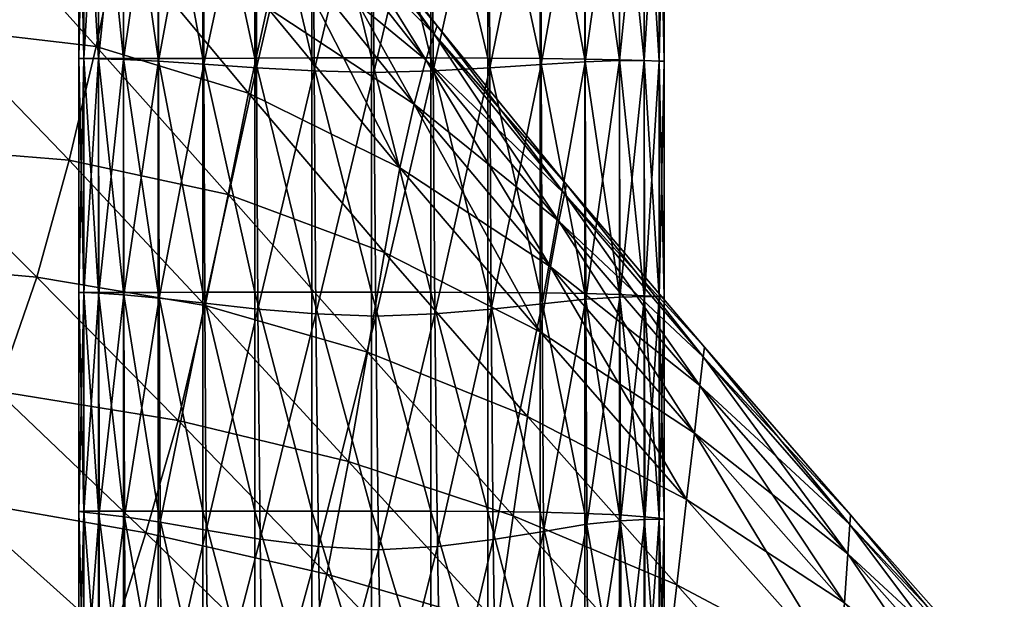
# Model space of a CAD drawing. Extents: x -0.96 to 0.96, y -0.57 to 2.63.
# Tile 114 of 148: x 0.11 to 0.31, y 1.44 to 1.56. Entities that reach past the tile are written whole.
import ezdxf

# ---------------------------------------------------------------- set-up
doc = ezdxf.new("R2010")
doc.units = 0
doc.layers.add('Brakiri_Cruiser_Main_Texture', color=7, linetype='CONTINUOUS')

msp = doc.modelspace()

# ---------------------------------------------------------------- linework, layer by layer
at = {"layer": 'Brakiri_Cruiser_Main_Texture'}
for points in [[(0.126094, 1.60315, 0.45125), (0.126094, 1.553741, 0.45125), (0.125078, 1.553741, 0.44)], [(0.126094, 1.60315, 0.45125), (0.125078, 1.553741, 0.44), (0.125078, 1.60315, 0.44)], [(0.125078, 1.60315, 0.44), (0.125078, 1.553741, 0.44), (0.126094, 1.553741, 0.42875)], [(0.125078, 1.60315, 0.44), (0.126094, 1.553741, 0.42875), (0.126094, 1.60315, 0.42875)], [(0.129141, 1.60315, 0.462031), (0.12915, 1.553692, 0.462031), (0.126094, 1.553741, 0.45125)], [(0.129141, 1.60315, 0.462031), (0.126094, 1.553741, 0.45125), (0.126094, 1.60315, 0.45125)], [(0.126094, 1.60315, 0.42875), (0.126094, 1.553741, 0.42875), (0.129141, 1.553741, 0.417969)], [(0.126094, 1.60315, 0.42875), (0.129141, 1.553741, 0.417969), (0.129141, 1.60315, 0.417969)], [(0.129141, 1.60315, 0.417969), (0.134219, 1.553741, 0.408125), (0.134219, 1.60316, 0.408125)], [(0.134228, 1.603101, 0.471875), (0.12915, 1.553692, 0.462031), (0.129141, 1.60315, 0.462031)], [(0.129141, 1.60315, 0.417969), (0.129141, 1.553741, 0.417969), (0.134219, 1.553741, 0.408125)], [(0.134228, 1.603101, 0.471875), (0.134255, 1.553545, 0.471875), (0.12915, 1.553692, 0.462031)], [(0.134219, 1.60316, 0.408125), (0.141328, 1.55375, 0.399687), (0.141328, 1.603189, 0.399687)], [(0.134219, 1.60316, 0.408125), (0.134219, 1.553741, 0.408125), (0.141328, 1.55375, 0.399687)], [(0.141364, 1.602955, 0.480313), (0.134255, 1.553545, 0.471875), (0.134228, 1.603101, 0.471875)], [(0.141364, 1.602955, 0.480313), (0.141428, 1.553203, 0.480313), (0.134255, 1.553545, 0.471875)], [(0.141328, 1.603189, 0.399687), (0.150469, 1.55378, 0.393125), (0.150469, 1.603257, 0.393125)], [(0.141328, 1.603189, 0.399687), (0.141328, 1.55375, 0.399687), (0.150469, 1.55378, 0.393125)], [(0.150569, 1.602613, 0.486875), (0.141428, 1.553203, 0.480313), (0.141364, 1.602955, 0.480313)], [(0.150469, 1.603257, 0.393125), (0.161133, 1.553819, 0.388438), (0.161133, 1.603345, 0.388437)], [(0.150469, 1.603257, 0.393125), (0.150469, 1.55378, 0.393125), (0.161133, 1.553819, 0.388438)], [(0.161133, 1.603345, 0.388437), (0.172813, 1.553858, 0.385625), (0.172813, 1.603423, 0.385625)], [(0.161133, 1.603345, 0.388437), (0.161133, 1.553819, 0.388438), (0.172813, 1.553858, 0.385625)], [(0.172813, 1.603423, 0.385625), (0.185, 1.553877, 0.384687), (0.185, 1.603462, 0.384687)], [(0.172813, 1.603423, 0.385625), (0.172813, 1.553858, 0.385625), (0.185, 1.553877, 0.384687)], [(0.185, 1.603462, 0.384687), (0.185, 1.553877, 0.384687), (0.197187, 1.553858, 0.385625)], [(0.185, 1.603462, 0.384687), (0.197187, 1.553858, 0.385625), (0.197187, 1.603423, 0.385625)], [(0.197187, 1.603423, 0.385625), (0.197187, 1.553858, 0.385625), (0.208867, 1.553809, 0.388438)], [(0.197187, 1.603423, 0.385625), (0.208867, 1.553809, 0.388438), (0.208867, 1.603345, 0.388437)], [(0.208867, 1.603345, 0.388437), (0.208867, 1.553809, 0.388438), (0.219531, 1.553741, 0.393125)], [(0.208867, 1.603345, 0.388437), (0.219531, 1.553741, 0.393125), (0.219531, 1.603248, 0.393125)], [(0.219531, 1.603248, 0.393125), (0.219531, 1.553741, 0.393125), (0.228672, 1.553643, 0.399687)], [(0.219531, 1.603248, 0.393125), (0.228672, 1.553643, 0.399687), (0.228672, 1.60315, 0.399687)], [(0.228708, 1.602916, 0.480313), (0.219749, 1.55253, 0.486875), (0.219631, 1.602603, 0.486875)], [(0.228708, 1.602916, 0.480313), (0.228772, 1.553096, 0.480313), (0.219749, 1.55253, 0.486875)], [(0.235781, 1.553506, 0.408125), (0.235781, 1.603052, 0.408125), (0.228672, 1.60315, 0.399687)], [(0.235781, 1.553506, 0.408125), (0.228672, 1.60315, 0.399687), (0.228672, 1.553643, 0.399687)], [(0.228772, 1.553096, 0.480313), (0.228708, 1.602916, 0.480313), (0.23579, 1.602994, 0.471875)], [(0.228772, 1.553096, 0.480313), (0.23579, 1.602994, 0.471875), (0.235818, 1.553311, 0.471875)], [(0.240859, 1.55336, 0.417969), (0.240859, 1.602955, 0.417969), (0.235781, 1.603052, 0.408125)], [(0.240859, 1.55336, 0.417969), (0.235781, 1.603052, 0.408125), (0.235781, 1.553506, 0.408125)], [(0.235818, 1.553311, 0.471875), (0.23579, 1.602994, 0.471875), (0.240859, 1.602955, 0.462031)], [(0.235818, 1.553311, 0.471875), (0.240859, 1.602955, 0.462031), (0.240868, 1.553311, 0.462031)], [(0.240868, 1.553311, 0.462031), (0.240859, 1.602955, 0.462031), (0.243906, 1.602876, 0.45125)], [(0.243906, 1.553233, 0.42875), (0.243906, 1.602876, 0.42875), (0.240859, 1.602955, 0.417969)], [(0.243906, 1.553233, 0.42875), (0.240859, 1.602955, 0.417969), (0.240859, 1.55336, 0.417969)], [(0.240868, 1.553311, 0.462031), (0.243906, 1.602876, 0.45125), (0.243906, 1.553233, 0.45125)], [(0.243906, 1.553233, 0.45125), (0.243906, 1.602876, 0.45125), (0.244922, 1.602837, 0.44)], [(0.244922, 1.553174, 0.44), (0.244922, 1.602837, 0.44), (0.243906, 1.602876, 0.42875)], [(0.244922, 1.553174, 0.44), (0.243906, 1.602876, 0.42875), (0.243906, 1.553233, 0.42875)], [(0.243906, 1.553233, 0.45125), (0.244922, 1.602837, 0.44), (0.244922, 1.553174, 0.44)], [(0.150569, 1.602613, 0.486875), (0.150686, 1.552569, 0.486875), (0.141428, 1.553203, 0.480313)], [(0.161314, 1.602173, 0.491563), (0.150686, 1.552569, 0.486875), (0.150569, 1.602613, 0.486875)], [(0.161314, 1.602173, 0.491563), (0.161486, 1.551836, 0.491562), (0.150686, 1.552569, 0.486875)], [(0.173066, 1.601783, 0.494375), (0.161486, 1.551836, 0.491562), (0.161314, 1.602173, 0.491563)], [(0.173066, 1.601783, 0.494375), (0.173284, 1.551201, 0.494375), (0.161486, 1.551836, 0.491562)], [(0.18529, 1.601587, 0.495313), (0.173284, 1.551201, 0.494375), (0.173066, 1.601783, 0.494375)], [(0.18529, 1.601587, 0.495313), (0.185526, 1.550909, 0.495313), (0.173284, 1.551201, 0.494375)], [(0.197441, 1.601783, 0.494375), (0.185526, 1.550909, 0.495313), (0.18529, 1.601587, 0.495313)], [(0.197441, 1.601783, 0.494375), (0.197659, 1.551201, 0.494375), (0.185526, 1.550909, 0.495313)], [(0.209049, 1.602173, 0.491563), (0.197659, 1.551201, 0.494375), (0.197441, 1.601783, 0.494375)], [(0.209049, 1.602173, 0.491563), (0.209221, 1.551826, 0.491562), (0.197659, 1.551201, 0.494375)], [(0.219631, 1.602603, 0.486875), (0.209221, 1.551826, 0.491562), (0.209049, 1.602173, 0.491563)], [(0.219631, 1.602603, 0.486875), (0.219749, 1.55253, 0.486875), (0.209221, 1.551826, 0.491562)], [(0.172854, 1.591061, -0.469265), (0.198483, 1.560472, -0.452722), (0.173757, 1.592646, -0.457456)], [(0.173757, 1.592646, -0.457456), (0.197822, 1.558751, -0.441352), (0.172854, 1.591061, -0.445921)], [(0.173757, 1.592646, -0.457456), (0.198483, 1.560472, -0.452722), (0.197822, 1.558751, -0.441352)], [(0.170585, 1.586006, -0.480724), (0.197822, 1.558751, -0.464274), (0.172854, 1.591061, -0.469265)], [(0.172854, 1.591061, -0.445921), (0.196148, 1.553465, -0.430543), (0.170585, 1.586006, -0.435059)], [(0.172854, 1.591061, -0.469265), (0.197822, 1.558751, -0.464274), (0.198483, 1.560472, -0.452722)], [(0.172854, 1.591061, -0.445921), (0.197822, 1.558751, -0.441352), (0.196148, 1.553465, -0.430543)], [(0.09714, 1.559901, -0.526899), (0.128631, 1.556175, -0.517813), (0.103053, 1.584741, -0.524637)], [(0.09714, 1.559901, -0.41498), (0.103053, 1.584741, -0.417048), (0.128631, 1.556175, -0.411838)], [(0.103053, 1.584741, -0.524637), (0.128631, 1.556175, -0.517813), (0.133258, 1.578604, -0.513415)], [(0.103053, 1.584741, -0.417048), (0.133258, 1.578604, -0.415913), (0.128631, 1.556175, -0.411838)], [(0.167394, 1.577182, -0.491211), (0.196148, 1.553465, -0.475449), (0.170585, 1.586006, -0.480724)], [(0.170585, 1.586006, -0.435059), (0.193728, 1.544401, -0.420738), (0.167394, 1.577182, -0.425267)], [(0.170585, 1.586006, -0.480724), (0.196148, 1.553465, -0.475449), (0.197822, 1.558751, -0.464274)], [(0.170585, 1.586006, -0.435059), (0.196148, 1.553465, -0.430543), (0.193728, 1.544401, -0.420738)], [(0.128631, 1.556175, -0.517813), (0.159836, 1.546678, -0.506699), (0.133258, 1.578604, -0.513415)], [(0.128631, 1.556175, -0.411838), (0.133258, 1.578604, -0.415913), (0.159836, 1.546678, -0.410755)], [(0.133258, 1.578604, -0.513415), (0.159836, 1.546678, -0.506699), (0.163678, 1.564202, -0.500083)], [(0.133258, 1.578604, -0.415913), (0.163678, 1.564202, -0.417011), (0.159836, 1.546678, -0.410755)], [(0.163678, 1.564202, -0.500083), (0.193728, 1.544401, -0.485669), (0.167394, 1.577182, -0.491211)], [(0.167394, 1.577182, -0.425267), (0.190826, 1.531347, -0.41238), (0.163678, 1.564202, -0.417011)], [(0.167394, 1.577182, -0.491211), (0.193728, 1.544401, -0.485669), (0.196148, 1.553465, -0.475449)], [(0.167394, 1.577182, -0.425267), (0.193728, 1.544401, -0.420738), (0.190826, 1.531347, -0.41238)], [(0.159836, 1.546678, -0.506699), (0.190826, 1.531347, -0.494355), (0.163678, 1.564202, -0.500083)], [(0.159836, 1.546678, -0.410755), (0.163678, 1.564202, -0.417011), (0.190826, 1.531347, -0.41238)], [(0.163678, 1.564202, -0.500083), (0.190826, 1.531347, -0.494355), (0.193728, 1.544401, -0.485669)], [(0.197822, 1.558751, -0.464274), (0.224933, 1.527921, -0.449186), (0.198483, 1.560472, -0.452722)], [(0.198483, 1.560472, -0.452722), (0.224515, 1.526065, -0.437898), (0.197822, 1.558751, -0.441352)], [(0.198483, 1.560472, -0.452722), (0.224933, 1.527921, -0.449186), (0.224515, 1.526065, -0.437898)], [(0.089629, 1.535636, -0.527447), (0.123114, 1.532938, -0.520291), (0.09714, 1.559901, -0.526899)], [(0.089629, 1.535636, -0.414226), (0.09714, 1.559901, -0.41498), (0.123114, 1.532938, -0.409441)], [(0.09714, 1.559901, -0.526899), (0.123114, 1.532938, -0.520291), (0.128631, 1.556175, -0.517813)], [(0.09714, 1.559901, -0.41498), (0.128631, 1.556175, -0.411838), (0.123114, 1.532938, -0.409441)], [(0.196148, 1.553465, -0.475449), (0.224515, 1.526065, -0.460566), (0.197822, 1.558751, -0.464274)], [(0.197822, 1.558751, -0.441352), (0.223392, 1.52046, -0.427123), (0.196148, 1.553465, -0.430543)], [(0.197822, 1.558751, -0.464274), (0.224515, 1.526065, -0.460566), (0.224933, 1.527921, -0.449186)], [(0.197822, 1.558751, -0.441352), (0.224515, 1.526065, -0.437898), (0.223392, 1.52046, -0.427123)], [(0.123114, 1.532938, -0.520291), (0.155663, 1.5259, -0.511216), (0.128631, 1.556175, -0.517813)], [(0.123114, 1.532938, -0.409441), (0.128631, 1.556175, -0.411838), (0.155663, 1.5259, -0.406404)], [(0.128631, 1.556175, -0.517813), (0.155663, 1.5259, -0.511216), (0.159836, 1.546678, -0.506699)], [(0.128631, 1.556175, -0.411838), (0.159836, 1.546678, -0.410755), (0.155663, 1.5259, -0.406404)], [(0.126094, 1.553741, 0.45125), (0.126103, 1.50582, 0.45125), (0.125078, 1.505869, 0.44)], [(0.126094, 1.553741, 0.45125), (0.125078, 1.505869, 0.44), (0.125078, 1.553741, 0.44)], [(0.125078, 1.553741, 0.44), (0.125078, 1.505869, 0.44), (0.126094, 1.505869, 0.42875)], [(0.125078, 1.553741, 0.44), (0.126094, 1.505869, 0.42875), (0.126094, 1.553741, 0.42875)], [(0.12915, 1.553692, 0.462031), (0.126103, 1.50582, 0.45125), (0.126094, 1.553741, 0.45125)], [(0.126094, 1.553741, 0.42875), (0.126094, 1.505869, 0.42875), (0.129141, 1.505869, 0.417969)], [(0.126094, 1.553741, 0.42875), (0.129141, 1.505869, 0.417969), (0.129141, 1.553741, 0.417969)], [(0.12915, 1.553692, 0.462031), (0.129177, 1.505674, 0.462031), (0.126103, 1.50582, 0.45125)], [(0.129141, 1.553741, 0.417969), (0.129141, 1.505869, 0.417969), (0.134219, 1.505869, 0.408125)], [(0.129141, 1.553741, 0.417969), (0.134219, 1.505869, 0.408125), (0.134219, 1.553741, 0.408125)], [(0.134255, 1.553545, 0.471875), (0.129177, 1.505674, 0.462031), (0.12915, 1.553692, 0.462031)], [(0.134255, 1.553545, 0.471875), (0.134319, 1.505332, 0.471875), (0.129177, 1.505674, 0.462031)], [(0.134219, 1.553741, 0.408125), (0.141328, 1.505869, 0.399687), (0.141328, 1.55375, 0.399687)], [(0.134219, 1.553741, 0.408125), (0.134219, 1.505869, 0.408125), (0.141328, 1.505869, 0.399687)], [(0.141428, 1.553203, 0.480313), (0.134319, 1.505332, 0.471875), (0.134255, 1.553545, 0.471875)], [(0.141428, 1.553203, 0.480313), (0.141546, 1.504697, 0.480313), (0.134319, 1.505332, 0.471875)], [(0.141328, 1.55375, 0.399687), (0.150469, 1.505879, 0.393125), (0.150469, 1.55378, 0.393125)], [(0.141328, 1.55375, 0.399687), (0.141328, 1.505869, 0.399687), (0.150469, 1.505879, 0.393125)], [(0.150686, 1.552569, 0.486875), (0.141546, 1.504697, 0.480313), (0.141428, 1.553203, 0.480313)], [(0.150686, 1.552569, 0.486875), (0.150886, 1.503623, 0.486875), (0.141546, 1.504697, 0.480313)], [(0.150469, 1.55378, 0.393125), (0.161133, 1.505889, 0.388437), (0.161133, 1.553819, 0.388438)], [(0.150469, 1.55378, 0.393125), (0.150469, 1.505879, 0.393125), (0.161133, 1.505889, 0.388437)], [(0.161486, 1.551836, 0.491562), (0.150886, 1.503623, 0.486875), (0.150686, 1.552569, 0.486875)], [(0.161133, 1.553819, 0.388438), (0.172812, 1.505898, 0.385625), (0.172813, 1.553858, 0.385625)], [(0.161133, 1.553819, 0.388438), (0.161133, 1.505889, 0.388437), (0.172812, 1.505898, 0.385625)], [(0.172813, 1.553858, 0.385625), (0.172812, 1.505898, 0.385625), (0.185, 1.505908, 0.384687)], [(0.172813, 1.553858, 0.385625), (0.185, 1.505908, 0.384687), (0.185, 1.553877, 0.384687)], [(0.185, 1.553877, 0.384687), (0.185, 1.505908, 0.384687), (0.197187, 1.505889, 0.385625)], [(0.185, 1.553877, 0.384687), (0.197187, 1.505889, 0.385625), (0.197187, 1.553858, 0.385625)], [(0.193728, 1.544401, -0.485669), (0.223392, 1.52046, -0.471523), (0.196148, 1.553465, -0.475449)], [(0.196148, 1.553465, -0.430543), (0.221699, 1.511067, -0.417287), (0.193728, 1.544401, -0.420738)], [(0.196148, 1.553465, -0.475449), (0.223392, 1.52046, -0.471523), (0.224515, 1.526065, -0.460566)], [(0.196148, 1.553465, -0.430543), (0.223392, 1.52046, -0.427123), (0.221699, 1.511067, -0.417287)], [(0.197187, 1.553858, 0.385625), (0.197187, 1.505889, 0.385625), (0.208867, 1.505849, 0.388437)], [(0.197187, 1.553858, 0.385625), (0.208867, 1.505849, 0.388437), (0.208867, 1.553809, 0.388438)], [(0.208867, 1.553809, 0.388438), (0.208867, 1.505849, 0.388437), (0.219531, 1.505771, 0.393125)], [(0.208867, 1.553809, 0.388438), (0.219531, 1.505771, 0.393125), (0.219531, 1.553741, 0.393125)], [(0.219749, 1.55253, 0.486875), (0.209502, 1.502412, 0.491563), (0.209221, 1.551826, 0.491562)], [(0.219749, 1.55253, 0.486875), (0.219948, 1.503515, 0.486875), (0.209502, 1.502412, 0.491563)], [(0.219531, 1.553741, 0.393125), (0.219531, 1.505771, 0.393125), (0.228672, 1.505635, 0.399687)], [(0.219531, 1.553741, 0.393125), (0.228672, 1.505635, 0.399687), (0.228672, 1.553643, 0.399687)], [(0.228772, 1.553096, 0.480313), (0.219948, 1.503515, 0.486875), (0.219749, 1.55253, 0.486875)], [(0.228772, 1.553096, 0.480313), (0.22889, 1.504463, 0.480313), (0.219948, 1.503515, 0.486875)], [(0.235781, 1.50542, 0.408125), (0.235781, 1.553506, 0.408125), (0.228672, 1.553643, 0.399687)], [(0.235781, 1.50542, 0.408125), (0.228672, 1.553643, 0.399687), (0.228672, 1.505635, 0.399687)], [(0.22889, 1.504463, 0.480313), (0.228772, 1.553096, 0.480313), (0.235818, 1.553311, 0.471875)], [(0.22889, 1.504463, 0.480313), (0.235818, 1.553311, 0.471875), (0.235881, 1.504883, 0.471875)], [(0.240859, 1.505185, 0.417969), (0.240859, 1.55336, 0.417969), (0.235781, 1.553506, 0.408125)], [(0.240859, 1.505185, 0.417969), (0.235781, 1.553506, 0.408125), (0.235781, 1.50542, 0.408125)], [(0.235881, 1.504883, 0.471875), (0.235818, 1.553311, 0.471875), (0.240868, 1.553311, 0.462031)], [(0.235881, 1.504883, 0.471875), (0.240868, 1.553311, 0.462031), (0.240896, 1.50499, 0.462031)], [(0.243906, 1.50499, 0.42875), (0.243906, 1.553233, 0.42875), (0.240859, 1.55336, 0.417969)], [(0.243906, 1.50499, 0.42875), (0.240859, 1.55336, 0.417969), (0.240859, 1.505185, 0.417969)], [(0.240896, 1.50499, 0.462031), (0.240868, 1.553311, 0.462031), (0.243906, 1.553233, 0.45125)], [(0.240896, 1.50499, 0.462031), (0.243906, 1.553233, 0.45125), (0.243915, 1.504941, 0.45125)], [(0.243915, 1.504941, 0.45125), (0.243906, 1.553233, 0.45125), (0.244922, 1.553174, 0.44)], [(0.244922, 1.504892, 0.44), (0.244922, 1.553174, 0.44), (0.243906, 1.553233, 0.42875)], [(0.244922, 1.504892, 0.44), (0.243906, 1.553233, 0.42875), (0.243906, 1.50499, 0.42875)], [(0.243915, 1.504941, 0.45125), (0.244922, 1.553174, 0.44), (0.244922, 1.504892, 0.44)], [(0.161486, 1.551836, 0.491562), (0.161768, 1.502451, 0.491563), (0.150886, 1.503623, 0.486875)], [(0.173284, 1.551201, 0.494375), (0.161768, 1.502451, 0.491563), (0.161486, 1.551836, 0.491562)], [(0.173284, 1.551201, 0.494375), (0.173629, 1.501474, 0.494375), (0.161768, 1.502451, 0.491563)], [(0.185526, 1.550909, 0.495313), (0.173629, 1.501474, 0.494375), (0.173284, 1.551201, 0.494375)], [(0.185526, 1.550909, 0.495313), (0.185907, 1.500986, 0.495313), (0.173629, 1.501474, 0.494375)], [(0.197659, 1.551201, 0.494375), (0.185907, 1.500986, 0.495313), (0.185526, 1.550909, 0.495313)], [(0.197659, 1.551201, 0.494375), (0.198004, 1.501465, 0.494375), (0.185907, 1.500986, 0.495313)], [(0.209221, 1.551826, 0.491562), (0.198004, 1.501465, 0.494375), (0.197659, 1.551201, 0.494375)], [(0.209221, 1.551826, 0.491562), (0.209502, 1.502412, 0.491563), (0.198004, 1.501465, 0.494375)], [(0.155663, 1.5259, -0.511216), (0.187663, 1.514002, -0.500913), (0.159836, 1.546678, -0.506699)], [(0.155663, 1.5259, -0.406404), (0.159836, 1.546678, -0.410755), (0.187663, 1.514002, -0.405982)], [(0.159836, 1.546678, -0.506699), (0.187663, 1.514002, -0.500913), (0.190826, 1.531347, -0.494355)], [(0.159836, 1.546678, -0.410755), (0.190826, 1.531347, -0.41238), (0.187663, 1.514002, -0.405982)], [(0.190826, 1.531347, -0.494355), (0.221699, 1.511067, -0.481543), (0.193728, 1.544401, -0.485669)], [(0.193728, 1.544401, -0.420738), (0.219523, 1.497763, -0.408877), (0.190826, 1.531347, -0.41238)], [(0.193728, 1.544401, -0.485669), (0.221699, 1.511067, -0.481543), (0.223392, 1.52046, -0.471523)], [(0.193728, 1.544401, -0.420738), (0.221699, 1.511067, -0.417287), (0.219523, 1.497763, -0.408877)], [(0.080166, 1.512171, -0.526466), (0.11652, 1.508969, -0.520945), (0.089629, 1.535636, -0.527447)], [(0.080166, 1.512171, -0.414547), (0.089629, 1.535636, -0.414226), (0.11652, 1.508969, -0.408633)], [(0.089629, 1.535636, -0.527447), (0.11652, 1.508969, -0.520945), (0.123114, 1.532938, -0.520291)], [(0.089629, 1.535636, -0.414226), (0.123114, 1.532938, -0.409441), (0.11652, 1.508969, -0.408633)], [(0.11652, 1.508969, -0.520945), (0.150956, 1.503155, -0.513791), (0.123114, 1.532938, -0.520291)], [(0.11652, 1.508969, -0.408633), (0.123114, 1.532938, -0.409441), (0.150956, 1.503155, -0.403859)], [(0.123114, 1.532938, -0.520291), (0.150956, 1.503155, -0.513791), (0.155663, 1.5259, -0.511216)], [(0.123114, 1.532938, -0.409441), (0.155663, 1.5259, -0.406404), (0.150956, 1.503155, -0.403859)], [(0.187663, 1.514002, -0.500913), (0.219523, 1.497763, -0.490093), (0.190826, 1.531347, -0.494355)], [(0.187663, 1.514002, -0.405982), (0.190826, 1.531347, -0.41238), (0.219523, 1.497763, -0.408877)], [(0.190826, 1.531347, -0.494355), (0.219523, 1.497763, -0.490093), (0.221699, 1.511067, -0.481543)], [(0.224515, 1.526065, -0.460566), (0.253184, 1.494628, -0.447519), (0.224933, 1.527921, -0.449186)], [(0.224933, 1.527921, -0.449186), (0.252908, 1.492692, -0.436271), (0.224515, 1.526065, -0.437898)], [(0.224933, 1.527921, -0.449186), (0.253184, 1.494628, -0.447519), (0.252908, 1.492692, -0.436271)], [(0.150956, 1.503155, -0.513791), (0.184195, 1.49359, -0.505469), (0.155663, 1.5259, -0.511216)], [(0.150956, 1.503155, -0.403859), (0.155663, 1.5259, -0.406404), (0.184195, 1.49359, -0.4015)], [(0.155663, 1.5259, -0.511216), (0.184195, 1.49359, -0.505469), (0.187663, 1.514002, -0.500913)], [(0.155663, 1.5259, -0.406404), (0.187663, 1.514002, -0.405982), (0.184195, 1.49359, -0.4015)], [(0.223392, 1.52046, -0.471523), (0.252908, 1.492692, -0.458813), (0.224515, 1.526065, -0.460566)], [(0.224515, 1.526065, -0.437898), (0.252238, 1.486823, -0.425492), (0.223392, 1.52046, -0.427123)], [(0.224515, 1.526065, -0.460566), (0.252908, 1.492692, -0.458813), (0.253184, 1.494628, -0.447519)], [(0.224515, 1.526065, -0.437898), (0.252908, 1.492692, -0.436271), (0.252238, 1.486823, -0.425492)], [(0.221699, 1.511067, -0.481543), (0.252238, 1.486823, -0.469639), (0.223392, 1.52046, -0.471523)], [(0.223392, 1.52046, -0.427123), (0.251128, 1.47707, -0.41565), (0.221699, 1.511067, -0.417287)], [(0.223392, 1.52046, -0.471523), (0.252238, 1.486823, -0.469639), (0.252908, 1.492692, -0.458813)], [(0.223392, 1.52046, -0.427123), (0.252238, 1.486823, -0.425492), (0.251128, 1.47707, -0.41565)], [(0.080166, 1.512171, -0.526466), (0.10841, 1.485632, -0.519986), (0.11652, 1.508969, -0.520945)], [(0.080166, 1.512171, -0.414547), (0.11652, 1.508969, -0.408633), (0.10841, 1.485632, -0.409136)], [(0.184195, 1.49359, -0.505469), (0.216953, 1.480422, -0.496641), (0.187663, 1.514002, -0.500913)], [(0.184195, 1.49359, -0.4015), (0.187663, 1.514002, -0.405982), (0.216953, 1.480422, -0.402384)], [(0.187663, 1.514002, -0.500913), (0.216953, 1.480422, -0.496641), (0.219523, 1.497763, -0.490093)], [(0.187663, 1.514002, -0.405982), (0.219523, 1.497763, -0.408877), (0.216953, 1.480422, -0.402384)], [(0.219523, 1.497763, -0.490093), (0.251128, 1.47707, -0.479526), (0.221699, 1.511067, -0.481543)], [(0.221699, 1.511067, -0.417287), (0.249534, 1.463484, -0.407214), (0.219523, 1.497763, -0.408877)], [(0.221699, 1.511067, -0.481543), (0.251128, 1.47707, -0.479526), (0.252238, 1.486823, -0.469639)], [(0.221699, 1.511067, -0.417287), (0.251128, 1.47707, -0.41565), (0.249534, 1.463484, -0.407214)], [(0.10841, 1.485632, -0.519986), (0.145443, 1.479661, -0.514545), (0.11652, 1.508969, -0.520945)], [(0.10841, 1.485632, -0.409136), (0.11652, 1.508969, -0.408633), (0.145443, 1.479661, -0.402992)], [(0.11652, 1.508969, -0.520945), (0.145443, 1.479661, -0.514545), (0.150956, 1.503155, -0.513791)], [(0.11652, 1.508969, -0.408633), (0.150956, 1.503155, -0.403859), (0.145443, 1.479661, -0.402992)], [(0.126103, 1.50582, 0.45125), (0.125087, 1.461024, 0.44), (0.125078, 1.505869, 0.44)], [(0.125078, 1.505869, 0.44), (0.125087, 1.461024, 0.44), (0.126094, 1.461073, 0.42875)], [(0.125078, 1.505869, 0.44), (0.126094, 1.461073, 0.42875), (0.126094, 1.505869, 0.42875)], [(0.126103, 1.50582, 0.45125), (0.12613, 1.460878, 0.45125), (0.125087, 1.461024, 0.44)], [(0.126094, 1.505869, 0.42875), (0.126094, 1.461073, 0.42875), (0.129141, 1.461073, 0.417969)], [(0.126094, 1.505869, 0.42875), (0.129141, 1.461073, 0.417969), (0.129141, 1.505869, 0.417969)], [(0.129177, 1.505674, 0.462031), (0.12613, 1.460878, 0.45125), (0.126103, 1.50582, 0.45125)], [(0.129177, 1.505674, 0.462031), (0.12924, 1.460536, 0.462031), (0.12613, 1.460878, 0.45125)], [(0.129141, 1.505869, 0.417969), (0.129141, 1.461073, 0.417969), (0.134219, 1.461073, 0.408125)], [(0.129141, 1.505869, 0.417969), (0.134219, 1.461073, 0.408125), (0.134219, 1.505869, 0.408125)], [(0.134319, 1.505332, 0.471875), (0.12924, 1.460536, 0.462031), (0.129177, 1.505674, 0.462031)], [(0.134319, 1.505332, 0.471875), (0.134436, 1.459901, 0.471875), (0.12924, 1.460536, 0.462031)], [(0.134219, 1.505869, 0.408125), (0.134219, 1.461073, 0.408125), (0.141328, 1.461073, 0.399687)], [(0.134219, 1.505869, 0.408125), (0.141328, 1.461073, 0.399687), (0.141328, 1.505869, 0.399687)], [(0.141546, 1.504697, 0.480313), (0.134436, 1.459901, 0.471875), (0.134319, 1.505332, 0.471875)], [(0.141546, 1.504697, 0.480313), (0.141745, 1.458827, 0.480313), (0.134436, 1.459901, 0.471875)], [(0.141328, 1.505869, 0.399687), (0.150469, 1.461073, 0.393125), (0.150469, 1.505879, 0.393125)], [(0.141328, 1.505869, 0.399687), (0.141328, 1.461073, 0.399687), (0.150469, 1.461073, 0.393125)], [(0.150886, 1.503623, 0.486875), (0.141745, 1.458827, 0.480313), (0.141546, 1.504697, 0.480313)], [(0.150469, 1.505879, 0.393125), (0.161133, 1.461073, 0.388438), (0.161133, 1.505889, 0.388437)], [(0.150469, 1.505879, 0.393125), (0.150469, 1.461073, 0.393125), (0.161133, 1.461073, 0.388438)], [(0.161133, 1.505889, 0.388437), (0.172812, 1.461073, 0.385625), (0.172812, 1.505898, 0.385625)], [(0.161133, 1.505889, 0.388437), (0.161133, 1.461073, 0.388438), (0.172812, 1.461073, 0.385625)], [(0.172812, 1.505898, 0.385625), (0.185, 1.461064, 0.384687), (0.185, 1.505908, 0.384687)], [(0.172812, 1.505898, 0.385625), (0.172812, 1.461073, 0.385625), (0.185, 1.461064, 0.384687)], [(0.185, 1.505908, 0.384687), (0.185, 1.461064, 0.384687), (0.197187, 1.461034, 0.385625)], [(0.185, 1.505908, 0.384687), (0.197187, 1.461034, 0.385625), (0.197187, 1.505889, 0.385625)], [(0.197187, 1.505889, 0.385625), (0.197187, 1.461034, 0.385625), (0.208867, 1.460966, 0.388438)], [(0.197187, 1.505889, 0.385625), (0.208867, 1.460966, 0.388438), (0.208867, 1.505849, 0.388437)], [(0.208867, 1.505849, 0.388437), (0.208867, 1.460966, 0.388438), (0.219531, 1.460839, 0.393125)], [(0.208867, 1.505849, 0.388437), (0.219531, 1.460839, 0.393125), (0.219531, 1.505771, 0.393125)], [(0.219531, 1.505771, 0.393125), (0.219531, 1.460839, 0.393125), (0.228672, 1.460624, 0.399687)], [(0.219531, 1.505771, 0.393125), (0.228672, 1.460624, 0.399687), (0.228672, 1.505635, 0.399687)], [(0.22889, 1.504463, 0.480313), (0.220257, 1.456933, 0.486875), (0.219948, 1.503515, 0.486875)], [(0.22889, 1.504463, 0.480313), (0.229089, 1.458378, 0.480313), (0.220257, 1.456933, 0.486875)], [(0.235781, 1.460292, 0.408125), (0.235781, 1.50542, 0.408125), (0.228672, 1.505635, 0.399687)], [(0.235781, 1.460292, 0.408125), (0.228672, 1.505635, 0.399687), (0.228672, 1.460624, 0.399687)], [(0.229089, 1.458378, 0.480313), (0.22889, 1.504463, 0.480313), (0.235881, 1.504883, 0.471875)], [(0.229089, 1.458378, 0.480313), (0.235881, 1.504883, 0.471875), (0.235999, 1.45912, 0.471875)], [(0.240859, 1.459931, 0.417969), (0.240859, 1.505185, 0.417969), (0.235781, 1.50542, 0.408125)], [(0.240859, 1.459931, 0.417969), (0.235781, 1.50542, 0.408125), (0.235781, 1.460292, 0.408125)], [(0.235999, 1.45912, 0.471875), (0.235881, 1.504883, 0.471875), (0.240896, 1.50499, 0.462031)], [(0.235999, 1.45912, 0.471875), (0.240896, 1.50499, 0.462031), (0.240959, 1.459394, 0.462031)], [(0.243906, 1.459628, 0.42875), (0.243906, 1.50499, 0.42875), (0.240859, 1.505185, 0.417969)], [(0.243906, 1.459628, 0.42875), (0.240859, 1.505185, 0.417969), (0.240859, 1.459931, 0.417969)], [(0.240959, 1.459394, 0.462031), (0.240896, 1.50499, 0.462031), (0.243915, 1.504941, 0.45125)], [(0.240959, 1.459394, 0.462031), (0.243915, 1.504941, 0.45125), (0.243943, 1.459433, 0.45125)], [(0.244931, 1.459442, 0.44), (0.244922, 1.504892, 0.44), (0.243906, 1.50499, 0.42875)], [(0.244931, 1.459442, 0.44), (0.243906, 1.50499, 0.42875), (0.243906, 1.459628, 0.42875)], [(0.243943, 1.459433, 0.45125), (0.243915, 1.504941, 0.45125), (0.244922, 1.504892, 0.44)], [(0.243943, 1.459433, 0.45125), (0.244922, 1.504892, 0.44), (0.244931, 1.459442, 0.44)], [(0.150886, 1.503623, 0.486875), (0.151194, 1.457167, 0.486875), (0.141745, 1.458827, 0.480313)], [(0.145443, 1.479661, -0.514545), (0.180306, 1.471261, -0.508116), (0.150956, 1.503155, -0.513791)], [(0.145443, 1.479661, -0.402992), (0.150956, 1.503155, -0.403859), (0.180306, 1.471261, -0.398859)], [(0.161768, 1.502451, 0.491563), (0.151194, 1.457167, 0.486875), (0.150886, 1.503623, 0.486875)], [(0.150956, 1.503155, -0.513791), (0.180306, 1.471261, -0.508116), (0.184195, 1.49359, -0.505469)], [(0.150956, 1.503155, -0.403859), (0.184195, 1.49359, -0.4015), (0.180306, 1.471261, -0.398859)], [(0.161768, 1.502451, 0.491563), (0.162194, 1.455361, 0.491562), (0.151194, 1.457167, 0.486875)], [(0.173629, 1.501474, 0.494375), (0.162194, 1.455361, 0.491562), (0.161768, 1.502451, 0.491563)], [(0.209502, 1.502412, 0.491563), (0.19853, 1.453808, 0.494375), (0.198004, 1.501465, 0.494375)], [(0.209502, 1.502412, 0.491563), (0.209928, 1.455253, 0.491562), (0.19853, 1.453808, 0.494375)], [(0.219948, 1.503515, 0.486875), (0.209928, 1.455253, 0.491562), (0.209502, 1.502412, 0.491563)], [(0.219948, 1.503515, 0.486875), (0.220257, 1.456933, 0.486875), (0.209928, 1.455253, 0.491562)], [(0.173629, 1.501474, 0.494375), (0.174155, 1.453847, 0.494375), (0.162194, 1.455361, 0.491562)], [(0.185907, 1.500986, 0.495313), (0.174155, 1.453847, 0.494375), (0.173629, 1.501474, 0.494375)], [(0.185907, 1.500986, 0.495313), (0.186469, 1.453153, 0.495313), (0.174155, 1.453847, 0.494375)], [(0.198004, 1.501465, 0.494375), (0.186469, 1.453153, 0.495313), (0.185907, 1.500986, 0.495313)], [(0.198004, 1.501465, 0.494375), (0.19853, 1.453808, 0.494375), (0.186469, 1.453153, 0.495313)], [(0.216953, 1.480422, -0.496641), (0.249534, 1.463484, -0.488008), (0.219523, 1.497763, -0.490093)], [(0.216953, 1.480422, -0.402384), (0.219523, 1.497763, -0.408877), (0.249534, 1.463484, -0.407214)], [(0.219523, 1.497763, -0.490093), (0.249534, 1.463484, -0.488008), (0.251128, 1.47707, -0.479526)], [(0.252908, 1.492692, -0.458813), (0.28311, 1.460337, -0.448437), (0.253184, 1.494628, -0.447519)], [(0.253184, 1.494628, -0.447519), (0.282979, 1.458322, -0.437187), (0.252908, 1.492692, -0.436271)], [(0.253184, 1.494628, -0.447519), (0.28311, 1.460337, -0.448437), (0.282979, 1.458322, -0.437187)], [(0.180306, 1.471261, -0.508116), (0.214032, 1.460127, -0.50125), (0.184195, 1.49359, -0.505469)], [(0.180306, 1.471261, -0.398859), (0.184195, 1.49359, -0.4015), (0.214032, 1.460127, -0.397787)], [(0.184195, 1.49359, -0.505469), (0.214032, 1.460127, -0.50125), (0.216953, 1.480422, -0.496641)], [(0.184195, 1.49359, -0.4015), (0.216953, 1.480422, -0.402384), (0.214032, 1.460127, -0.397787)], [(0.252238, 1.486823, -0.469639), (0.282979, 1.458322, -0.459687), (0.252908, 1.492692, -0.458813)], [(0.252908, 1.492692, -0.436271), (0.282561, 1.452301, -0.426406), (0.252238, 1.486823, -0.425492)], [(0.252908, 1.492692, -0.458813), (0.282979, 1.458322, -0.459687), (0.28311, 1.460337, -0.448437)], [(0.252908, 1.492692, -0.436271), (0.282979, 1.458322, -0.437187), (0.282561, 1.452301, -0.426406)], [(0.251128, 1.47707, -0.479526), (0.282561, 1.452301, -0.470469), (0.252238, 1.486823, -0.469639)], [(0.252238, 1.486823, -0.425492), (0.281836, 1.4423, -0.416562), (0.251128, 1.47707, -0.41565)], [(0.252238, 1.486823, -0.469639), (0.282561, 1.452301, -0.470469), (0.282979, 1.458322, -0.459687)], [(0.252238, 1.486823, -0.425492), (0.282561, 1.452301, -0.426406), (0.281836, 1.4423, -0.416562)], [(0.099821, 1.46347, -0.517211), (0.138851, 1.456632, -0.513603), (0.10841, 1.485632, -0.519986)], [(0.099821, 1.46347, -0.411236), (0.10841, 1.485632, -0.409136), (0.138851, 1.456632, -0.403672)], [(0.10841, 1.485632, -0.519986), (0.138851, 1.456632, -0.513603), (0.145443, 1.479661, -0.514545)], [(0.10841, 1.485632, -0.409136), (0.145443, 1.479661, -0.402992), (0.138851, 1.456632, -0.403672)], [(0.214032, 1.460127, -0.50125), (0.247524, 1.445963, -0.494551), (0.216953, 1.480422, -0.496641)], [(0.214032, 1.460127, -0.397787), (0.216953, 1.480422, -0.402384), (0.247524, 1.445963, -0.400674)], [(0.216953, 1.480422, -0.496641), (0.247524, 1.445963, -0.494551), (0.249534, 1.463484, -0.488008)], [(0.216953, 1.480422, -0.402384), (0.249534, 1.463484, -0.407214), (0.247524, 1.445963, -0.400674)], [(0.138851, 1.456632, -0.513603), (0.175882, 1.448165, -0.508947), (0.145443, 1.479661, -0.514545)], [(0.138851, 1.456632, -0.403672), (0.145443, 1.479661, -0.402992), (0.175882, 1.448165, -0.397984)], [(0.145443, 1.479661, -0.514545), (0.175882, 1.448165, -0.508947), (0.180306, 1.471261, -0.508116)], [(0.145443, 1.479661, -0.402992), (0.180306, 1.471261, -0.398859), (0.175882, 1.448165, -0.397984)], [(0.249534, 1.463484, -0.488008), (0.281836, 1.4423, -0.480312), (0.251128, 1.47707, -0.479526)], [(0.251128, 1.47707, -0.41565), (0.280737, 1.428393, -0.408125), (0.249534, 1.463484, -0.407214)], [(0.251128, 1.47707, -0.479526), (0.281836, 1.4423, -0.480312), (0.282561, 1.452301, -0.470469)], [(0.251128, 1.47707, -0.41565), (0.281836, 1.4423, -0.416562), (0.280737, 1.428393, -0.408125)], [(0.175882, 1.448165, -0.508947), (0.210804, 1.437965, -0.503984), (0.180306, 1.471261, -0.508116)], [(0.175882, 1.448165, -0.397984), (0.180306, 1.471261, -0.398859), (0.210804, 1.437965, -0.395066)], [(0.180306, 1.471261, -0.508116), (0.210804, 1.437965, -0.503984), (0.214032, 1.460127, -0.50125)], [(0.180306, 1.471261, -0.398859), (0.214032, 1.460127, -0.397787), (0.210804, 1.437965, -0.395066)], [(0.090498, 1.442448, -0.512463), (0.131927, 1.434729, -0.510845), (0.099821, 1.46347, -0.517211)], [(0.090498, 1.442448, -0.414961), (0.099821, 1.46347, -0.411236), (0.131927, 1.434729, -0.406033)], [(0.099821, 1.46347, -0.517211), (0.131927, 1.434729, -0.510845), (0.138851, 1.456632, -0.513603)], [(0.099821, 1.46347, -0.411236), (0.138851, 1.456632, -0.403672), (0.131927, 1.434729, -0.406033)], [(0.247524, 1.445963, -0.494551), (0.280737, 1.428393, -0.48875), (0.249534, 1.463484, -0.488008)], [(0.247524, 1.445963, -0.400674), (0.249534, 1.463484, -0.407214), (0.280737, 1.428393, -0.408125)], [(0.249534, 1.463484, -0.488008), (0.280737, 1.428393, -0.48875), (0.281836, 1.4423, -0.480312)], [(0.125087, 1.461024, 0.44), (0.126103, 1.420842, 0.42875), (0.126094, 1.461073, 0.42875)], [(0.12613, 1.460878, 0.45125), (0.125114, 1.420696, 0.44), (0.125087, 1.461024, 0.44)], [(0.125087, 1.461024, 0.44), (0.125114, 1.420696, 0.44), (0.126103, 1.420842, 0.42875)], [(0.12613, 1.460878, 0.45125), (0.126193, 1.420354, 0.45125), (0.125114, 1.420696, 0.44)], [(0.126094, 1.461073, 0.42875), (0.126103, 1.420842, 0.42875), (0.129141, 1.420891, 0.417969)], [(0.126094, 1.461073, 0.42875), (0.129141, 1.420891, 0.417969), (0.129141, 1.461073, 0.417969)], [(0.12924, 1.460536, 0.462031), (0.126193, 1.420354, 0.45125), (0.12613, 1.460878, 0.45125)], [(0.12924, 1.460536, 0.462031), (0.129358, 1.419719, 0.462031), (0.126193, 1.420354, 0.45125)], [(0.129141, 1.461073, 0.417969), (0.129141, 1.420891, 0.417969), (0.134219, 1.420891, 0.408125)], [(0.129141, 1.461073, 0.417969), (0.134219, 1.420891, 0.408125), (0.134219, 1.461073, 0.408125)], [(0.134436, 1.459901, 0.471875), (0.129358, 1.419719, 0.462031), (0.12924, 1.460536, 0.462031)], [(0.134436, 1.459901, 0.471875), (0.134636, 1.418645, 0.471875), (0.129358, 1.419719, 0.462031)], [(0.134219, 1.461073, 0.408125), (0.134219, 1.420891, 0.408125), (0.141328, 1.420891, 0.399687)], [(0.134219, 1.461073, 0.408125), (0.141328, 1.420891, 0.399687), (0.141328, 1.461073, 0.399687)], [(0.141745, 1.458827, 0.480313), (0.134636, 1.418645, 0.471875), (0.134436, 1.459901, 0.471875)], [(0.141328, 1.461073, 0.399687), (0.141328, 1.420891, 0.399687), (0.150469, 1.420891, 0.393125)], [(0.141328, 1.461073, 0.399687), (0.150469, 1.420891, 0.393125), (0.150469, 1.461073, 0.393125)], [(0.150469, 1.461073, 0.393125), (0.150469, 1.420891, 0.393125), (0.161133, 1.420891, 0.388437)], [(0.150469, 1.461073, 0.393125), (0.161133, 1.420891, 0.388437), (0.161133, 1.461073, 0.388438)], [(0.161133, 1.461073, 0.388438), (0.161133, 1.420891, 0.388437), (0.172812, 1.420882, 0.385625)], [(0.161133, 1.461073, 0.388438), (0.172812, 1.420882, 0.385625), (0.172812, 1.461073, 0.385625)], [(0.172812, 1.461073, 0.385625), (0.172812, 1.420882, 0.385625), (0.185, 1.420852, 0.384687)], [(0.172812, 1.461073, 0.385625), (0.185, 1.420852, 0.384687), (0.185, 1.461064, 0.384687)], [(0.185, 1.461064, 0.384687), (0.185, 1.420852, 0.384687), (0.197187, 1.420784, 0.385625)], [(0.185, 1.461064, 0.384687), (0.197187, 1.420784, 0.385625), (0.197187, 1.461034, 0.385625)], [(0.197187, 1.461034, 0.385625), (0.197187, 1.420784, 0.385625), (0.208867, 1.420657, 0.388437)], [(0.197187, 1.461034, 0.385625), (0.208867, 1.420657, 0.388437), (0.208867, 1.460966, 0.388438)], [(0.208867, 1.460966, 0.388438), (0.208867, 1.420657, 0.388437), (0.219531, 1.420442, 0.393125)], [(0.208867, 1.460966, 0.388438), (0.219531, 1.420442, 0.393125), (0.219531, 1.460839, 0.393125)], [(0.210804, 1.437965, -0.503984), (0.245119, 1.425604, -0.499219), (0.214032, 1.460127, -0.50125)], [(0.210804, 1.437965, -0.395066), (0.214032, 1.460127, -0.397787), (0.245119, 1.425604, -0.396009)], [(0.214032, 1.460127, -0.50125), (0.245119, 1.425604, -0.499219), (0.247524, 1.445963, -0.494551)], [(0.214032, 1.460127, -0.397787), (0.247524, 1.445963, -0.400674), (0.245119, 1.425604, -0.396009)], [(0.219531, 1.460839, 0.393125), (0.219531, 1.420442, 0.393125), (0.228672, 1.42011, 0.399687)], [(0.219531, 1.460839, 0.393125), (0.228672, 1.42011, 0.399687), (0.228672, 1.460624, 0.399687)], [(0.235781, 1.419622, 0.408125), (0.235781, 1.460292, 0.408125), (0.228672, 1.460624, 0.399687)], [(0.235781, 1.419622, 0.408125), (0.228672, 1.460624, 0.399687), (0.228672, 1.42011, 0.399687)], [(0.240859, 1.419094, 0.417969), (0.240859, 1.459931, 0.417969), (0.235781, 1.460292, 0.408125)], [(0.240859, 1.419094, 0.417969), (0.235781, 1.460292, 0.408125), (0.235781, 1.419622, 0.408125)], [(0.243915, 1.418616, 0.42875), (0.243906, 1.459628, 0.42875), (0.240859, 1.459931, 0.417969)], [(0.243915, 1.418616, 0.42875), (0.240859, 1.459931, 0.417969), (0.240859, 1.419094, 0.417969)], [(0.244958, 1.418274, 0.44), (0.244931, 1.459442, 0.44), (0.243906, 1.459628, 0.42875)], [(0.244958, 1.418274, 0.44), (0.243906, 1.459628, 0.42875), (0.243915, 1.418616, 0.42875)], [(0.282979, 1.458322, -0.459687), (0.31459, 1.424794, -0.452656), (0.28311, 1.460337, -0.448437)], [(0.28311, 1.460337, -0.448437), (0.314502, 1.422756, -0.441406), (0.282979, 1.458322, -0.437187)], [(0.28311, 1.460337, -0.448437), (0.31459, 1.424794, -0.452656), (0.314502, 1.422756, -0.441406)], [(0.141745, 1.458827, 0.480313), (0.142054, 1.416985, 0.480313), (0.134636, 1.418645, 0.471875)], [(0.151194, 1.457167, 0.486875), (0.142054, 1.416985, 0.480313), (0.141745, 1.458827, 0.480313)], [(0.229089, 1.458378, 0.480313), (0.22071, 1.414094, 0.486875), (0.220257, 1.456933, 0.486875)], [(0.229089, 1.458378, 0.480313), (0.229397, 1.416204, 0.480313), (0.22071, 1.414094, 0.486875)], [(0.229397, 1.416204, 0.480313), (0.229089, 1.458378, 0.480313), (0.235999, 1.45912, 0.471875)], [(0.229397, 1.416204, 0.480313), (0.235999, 1.45912, 0.471875), (0.236198, 1.417376, 0.471875)], [(0.236198, 1.417376, 0.471875), (0.235999, 1.45912, 0.471875), (0.240959, 1.459394, 0.462031)], [(0.236198, 1.417376, 0.471875), (0.240959, 1.459394, 0.462031), (0.241077, 1.417922, 0.462031)], [(0.241077, 1.417922, 0.462031), (0.240959, 1.459394, 0.462031), (0.243943, 1.459433, 0.45125)], [(0.241077, 1.417922, 0.462031), (0.243943, 1.459433, 0.45125), (0.244006, 1.418128, 0.45125)], [(0.244006, 1.418128, 0.45125), (0.243943, 1.459433, 0.45125), (0.244931, 1.459442, 0.44)], [(0.244006, 1.418128, 0.45125), (0.244931, 1.459442, 0.44), (0.244958, 1.418274, 0.44)], [(0.282561, 1.452301, -0.470469), (0.314502, 1.422756, -0.463906), (0.282979, 1.458322, -0.459687)], [(0.282979, 1.458322, -0.437187), (0.314238, 1.416639, -0.430625), (0.282561, 1.452301, -0.426406)], [(0.282979, 1.458322, -0.459687), (0.314502, 1.422756, -0.463906), (0.31459, 1.424794, -0.452656)], [(0.282979, 1.458322, -0.437187), (0.314502, 1.422756, -0.441406), (0.314238, 1.416639, -0.430625)], [(0.131927, 1.434729, -0.510845), (0.170738, 1.425379, -0.508022), (0.138851, 1.456632, -0.513603)], [(0.131927, 1.434729, -0.406033), (0.138851, 1.456632, -0.403672), (0.170738, 1.425379, -0.398766)], [(0.138851, 1.456632, -0.513603), (0.170738, 1.425379, -0.508022), (0.175882, 1.448165, -0.508947)], [(0.138851, 1.456632, -0.403672), (0.175882, 1.448165, -0.397984), (0.170738, 1.425379, -0.398766)], [(0.151194, 1.457167, 0.486875), (0.151648, 1.414544, 0.486875), (0.142054, 1.416985, 0.480313)], [(0.162194, 1.455361, 0.491562), (0.151648, 1.414544, 0.486875), (0.151194, 1.457167, 0.486875)], [(0.220257, 1.456933, 0.486875), (0.210536, 1.411673, 0.491563), (0.209928, 1.455253, 0.491562)], [(0.220257, 1.456933, 0.486875), (0.22071, 1.414094, 0.486875), (0.210536, 1.411673, 0.491563)], [(0.162194, 1.455361, 0.491562), (0.162801, 1.411907, 0.491563), (0.151648, 1.414544, 0.486875)], [(0.174155, 1.453847, 0.494375), (0.162801, 1.411907, 0.491563), (0.162194, 1.455361, 0.491562)], [(0.174155, 1.453847, 0.494375), (0.17488, 1.409749, 0.494375), (0.162801, 1.411907, 0.491563)], [(0.186469, 1.453153, 0.495313), (0.17488, 1.409749, 0.494375), (0.174155, 1.453847, 0.494375)], [(0.19853, 1.453808, 0.494375), (0.187249, 1.408743, 0.495313), (0.186469, 1.453153, 0.495313)], [(0.19853, 1.453808, 0.494375), (0.199255, 1.409651, 0.494375), (0.187249, 1.408743, 0.495313)], [(0.209928, 1.455253, 0.491562), (0.199255, 1.409651, 0.494375), (0.19853, 1.453808, 0.494375)], [(0.209928, 1.455253, 0.491562), (0.210536, 1.411673, 0.491563), (0.199255, 1.409651, 0.494375)], [(0.186469, 1.453153, 0.495313), (0.187249, 1.408743, 0.495313), (0.17488, 1.409749, 0.494375)], [(0.281836, 1.4423, -0.480312), (0.314238, 1.416639, -0.474687), (0.282561, 1.452301, -0.470469)], [(0.282561, 1.452301, -0.426406), (0.313755, 1.406495, -0.420781), (0.281836, 1.4423, -0.416562)], [(0.282561, 1.452301, -0.470469), (0.314238, 1.416639, -0.474687), (0.314502, 1.422756, -0.463906)], [(0.282561, 1.452301, -0.426406), (0.314238, 1.416639, -0.430625), (0.313755, 1.406495, -0.420781)], [(0.170738, 1.425379, -0.508022), (0.207242, 1.414946, -0.504873), (0.175882, 1.448165, -0.508947)], [(0.170738, 1.425379, -0.398766), (0.175882, 1.448165, -0.397984), (0.207242, 1.414946, -0.394164)], [(0.175882, 1.448165, -0.508947), (0.207242, 1.414946, -0.504873), (0.210804, 1.437965, -0.503984)], [(0.175882, 1.448165, -0.397984), (0.210804, 1.437965, -0.395066), (0.207242, 1.414946, -0.394164)], [(0.245119, 1.425604, -0.499219), (0.279199, 1.410655, -0.495312), (0.247524, 1.445963, -0.494551)], [(0.245119, 1.425604, -0.396009), (0.247524, 1.445963, -0.400674), (0.279199, 1.410655, -0.401562)], [(0.247524, 1.445963, -0.494551), (0.279199, 1.410655, -0.495312), (0.280737, 1.428393, -0.48875)], [(0.247524, 1.445963, -0.400674), (0.280737, 1.428393, -0.408125), (0.279199, 1.410655, -0.401562)]]:
    msp.add_3dface(points, dxfattribs=at)

doc.saveas('drawing.dxf')
